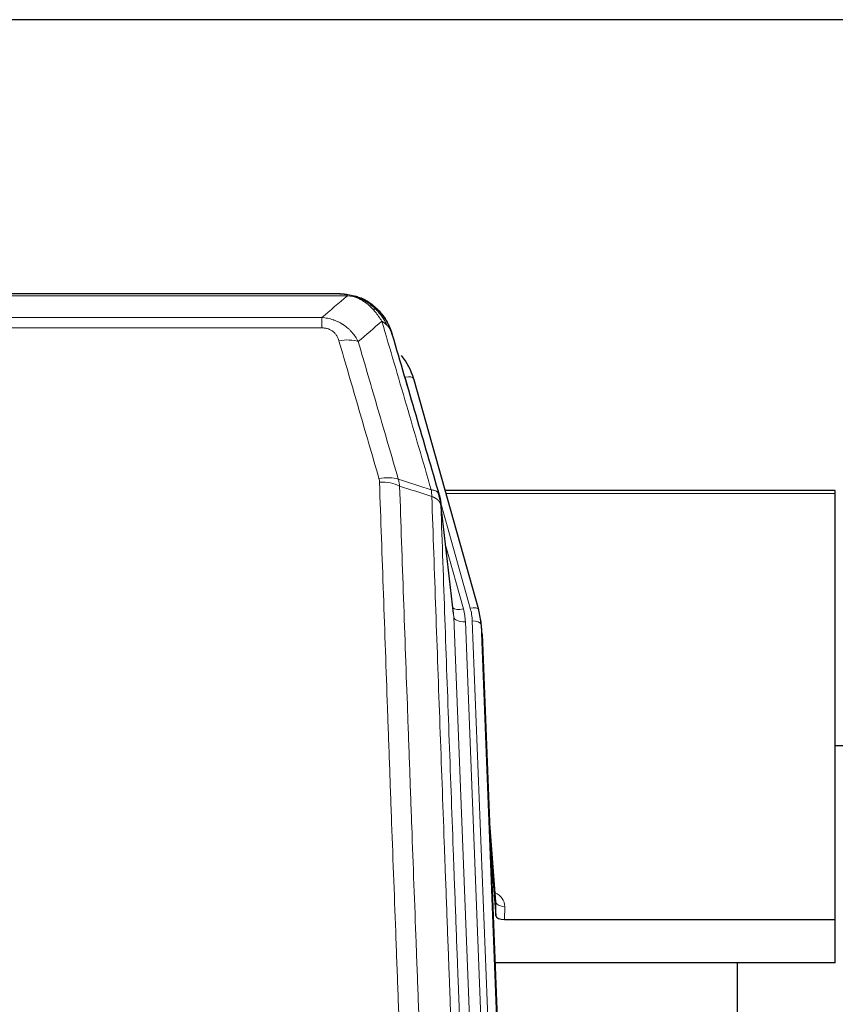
# Model space of a CAD drawing. Header units: inches. Extents: x 0 to 23760, y -13 to 16800.
# Tile 62 of 209: x 5206 to 5485, y 8095 to 8431. Entities that reach past the tile are written whole.
import ezdxf

# ---------------------------------------------------------------- set-up
doc = ezdxf.new("R2010")
doc.units = ezdxf.units.IN
doc.layers.add('254', color=7, linetype='Continuous', true_color=0xffffff)

msp = doc.modelspace()

# ---------------------------------------------------------------- linework, layer by layer
at = {"layer": '254', "color": 2, "linetype": 'Continuous', "lineweight": 25}
for p, q in [((6582.8, 8431.154), (4983.308, 8431.154)), ((5315.868, 8337.528), (5097.747, 8337.528)), ((5322.81, 8336.051), (5322.91, 8336.023)), ((5363.035, 8229.55), (5340.861, 8308.436)), ((5484.808, 8270.265), (5351.589, 8270.265)), ((5484.808, 8269.235), (5484.808, 8270.265)), ((5484.808, 8123.766), (5484.808, 8269.235)), ((5354.415, 8228.23), (5349.999, 8266.749)), ((5363.054, 8229.453), (5363.035, 8229.55)), ((5364.09, 8222.829), (5363.716, 8226.087)), ((5364.212, 8221.244), (5376.779, 7902.032)), ((5487.802, 8183.031), (5484.786, 8183.031)), ((5368.91, 8129.773), (5366.703, 8157.972)), ((5367.084, 8148.298), (5368.906, 8125.017)), ((5368.906, 8125.017), (5368.917, 8129.593)), ((5371.905, 8123.766), (5484.808, 8123.766)), ((5484.808, 8108.956), (5484.808, 8123.766)), ((5484.808, 8108.956), (5368.633, 8108.956)), ((5451.468, 7883.572), (5451.468, 8108.955))]:
    msp.add_line(p, q, dxfattribs=at)
at = {"layer": '254', "color": 110, "linetype": 'Continuous', "lineweight": 13}
for p, q in [((5318.21, 8336.865), (5095.405, 8336.865)), ((5322.91, 8336.023), (5322.979, 8335.866)), ((5104.136, 8329.397), (5309.479, 8329.397)), ((5309.479, 8329.397), (5309.479, 8325.864)), ((5309.479, 8325.864), (5104.136, 8325.864)), ((5342.698, 8292.198), (5337.973, 8309.009)), ((5484.808, 8269.235), (5351.876, 8269.235)), ((5360.147, 8230.123), (5350.074, 8265.957)), ((5354.505, 8227.056), (5350.128, 8265.237)), ((5351.774, 8251.268), (5357.8, 8229.831)), ((5367.571, 7895.162), (5354.505, 8227.056)), ((5371.417, 7897.249), (5358.497, 8225.43)), ((5373.623, 7901.145), (5360.844, 8225.722)), ((5364.212, 8221.244), (5363.838, 8224.502)), ((5363.838, 8224.502), (5376.533, 7902.038)), ((5368.917, 8129.593), (5366.71, 8157.781)), ((5371.915, 8128.182), (5371.905, 8123.766))]:
    msp.add_line(p, q, dxfattribs=at)
for centre, major_axis, ratio, start_param, end_param in [((5315.326, 8315.642), (9.598, 2.808), 0.562843, 0.6646512, 1.4076092), ((5337.973, 8307.624), (-2.888, -0.812), 0.4480327, 3.1416079, 4.5871119), ((5328.987, 8268.759), (9.604, 2.788), 0.5442898, 0.6684637, 1.414101), ((5329.175, 8267.587), (9.994, 0.345), 0.559112, 0.7940626, 1.551472), ((5357.8, 8231.678), (-3.851, -1.082), 0.4480327, 0.2500116, 1.4455193), ((5334.479, 8224.679), (-24.033, -0.038), 0.8858289, 3.1750594, 3.3842109), ((5360.147, 8228.738), (-2.888, -0.812), 0.4480327, 3.1416079, 4.5871119), ((5336.826, 8224.972), (-24.033, -0.038), 0.8858289, 3.1750594, 3.3842109), ((5358.497, 8227.277), (-3.997, -0.157), 0.4614673, 0.0341943, 1.5526308), ((5360.844, 8224.337), (-2.998, -0.118), 0.4614673, 3.175787, 4.6942235), ((5365.912, 8128.182), (-6.003, -0.046), 0.8757409, 3.1327535, 4.2284576), ((5371.915, 8129.637), (3, -0.007), 0.4848086, 3.1763596, 4.7135294)]:
    msp.add_ellipse(centre, major_axis=major_axis, ratio=ratio, start_param=start_param, end_param=end_param, dxfattribs=at)
at = {"layer": '254', "color": 2, "linetype": 'Continuous', "lineweight": 25}
for centre, major_axis, ratio, start_param, end_param in [((5314.666, 8302.423), (-27.014, -0.465), 0.8900028, 3.3708663, 3.7462667), ((5336.826, 8223.587), (-27.027, -0.37), 0.8864308, 3.1643526, 3.3735041), ((5371.904, 8125.06), (3, 0), 0.4313147, 3.1753737, 4.7125436)]:
    msp.add_ellipse(centre, major_axis=major_axis, ratio=ratio, start_param=start_param, end_param=end_param, dxfattribs=at)
at = {"layer": '254', "color": 110, "linetype": 'Continuous', "lineweight": 13}
for points in [[(5309.479, 8329.397), (5312.407, 8331.884), (5315.317, 8334.373), (5318.21, 8336.865)], [(5329.973, 8328.146), (5327.299, 8325.823), (5324.61, 8323.502), (5321.906, 8321.184)], [(5335.584, 8274.187), (5335.696, 8273.803), (5335.884, 8273.023), (5336.002, 8272.221), (5336.042, 8271.814)], [(5335.584, 8274.187), (5339.332, 8272.968), (5343.08, 8271.751), (5346.827, 8270.536)], [(5347.039, 8268.245), (5343.374, 8269.433), (5339.708, 8270.623), (5336.042, 8271.814)]]:
    msp.add_open_spline(points, degree=3, dxfattribs=at)
at = {"layer": '254', "color": 2, "linetype": 'Continuous', "lineweight": 25}
for points, degree in [([(5315.668, 8337.525), (5316.285, 8337.529), (5316.908, 8337.499), (5317.534, 8337.435)], 3), ([(5326.421, 8333.97), (5324.775, 8335.19), (5322.908, 8336.025)], 2), ([(5350.005, 8266.668), (5349.255, 8269.498)], 1)]:
    msp.add_open_spline(points, degree=degree, dxfattribs=at)
for points, knots in [([(5315.668, 8337.525), (5315.742, 8337.527), (5315.816, 8337.528), (5316.112, 8337.527), (5316.334, 8337.518), (5316.761, 8337.483), (5316.967, 8337.457), (5317.219, 8337.411), (5317.28, 8337.399), (5317.34, 8337.385)], [0, 0, 0, 0, 0.125, 0.125, 0.5, 0.5, 0.875, 0.875, 1, 1, 1, 1]), ([(5317.34, 8337.385), (5318.75, 8337.296), (5320.187, 8336.99), (5322.057, 8336.289), (5322.521, 8336.089), (5322.979, 8335.866)], [0, 0, 0, 0, 0.75, 0.75, 1, 1, 1, 1]), ([(5320.812, 8336.781), (5320.892, 8336.757), (5320.971, 8336.733), (5321.644, 8336.521), (5322.232, 8336.302), (5322.81, 8336.051)], [0, 0, 0, 0, 0.1180686, 0.1180686, 1, 1, 1, 1]), ([(5322.979, 8335.866), (5323.207, 8335.754), (5323.435, 8335.637), (5324.336, 8335.144), (5324.995, 8334.723), (5326.265, 8333.785), (5326.875, 8333.268), (5327.647, 8332.525), (5327.836, 8332.335), (5328.022, 8332.14)], [0, 0, 0, 0, 0.125, 0.125, 0.5, 0.5, 0.875, 0.875, 1, 1, 1, 1]), ([(5326.497, 8333.913), (5327.143, 8333.431), (5327.759, 8332.905), (5328.567, 8332.119), (5328.79, 8331.89), (5329.008, 8331.655)], [0, 0, 0, 0, 0.7159091, 0.7159091, 1, 1, 1, 1]), ([(5329.438, 8331.088), (5329.416, 8331.132), (5329.393, 8331.177), (5329.314, 8331.312), (5329.252, 8331.402), (5329.126, 8331.546), (5329.069, 8331.602), (5329.008, 8331.655)], [0, 0, 0, 0, 0.2280377, 0.2280377, 0.6912151, 0.6912151, 1, 1, 1, 1]), ([(5329.008, 8331.655), (5329.443, 8331.186), (5329.853, 8330.695), (5331.382, 8328.66), (5332.278, 8326.971), (5332.891, 8325.231)], [0, 0, 0, 0, 0.25, 0.25, 1, 1, 1, 1]), ([(5329.498, 8330.954), (5329.509, 8330.941), (5329.533, 8330.914), (5329.568, 8330.874), (5329.603, 8330.834), (5329.639, 8330.792), (5329.675, 8330.75), (5329.712, 8330.708), (5329.749, 8330.664), (5329.786, 8330.62), (5329.824, 8330.575), (5329.862, 8330.529), (5329.9, 8330.483), (5329.939, 8330.436), (5329.978, 8330.388), (5330.018, 8330.339), (5330.057, 8330.29), (5330.097, 8330.24), (5330.138, 8330.189), (5330.179, 8330.138), (5330.22, 8330.085), (5330.261, 8330.032), (5330.303, 8329.978), (5330.344, 8329.924), (5330.387, 8329.868), (5330.429, 8329.812), (5330.472, 8329.755), (5330.515, 8329.697), (5330.558, 8329.639), (5330.601, 8329.579), (5330.645, 8329.519), (5330.689, 8329.458), (5330.733, 8329.396), (5330.777, 8329.333), (5330.822, 8329.27), (5330.866, 8329.206), (5330.911, 8329.141), (5330.956, 8329.075), (5331.001, 8329.008), (5331.046, 8328.94), (5331.092, 8328.872), (5331.137, 8328.802), (5331.183, 8328.732), (5331.229, 8328.661), (5331.275, 8328.589), (5331.321, 8328.516), (5331.367, 8328.443), (5331.413, 8328.368), (5331.459, 8328.293), (5331.505, 8328.216), (5331.551, 8328.139), (5331.597, 8328.061), (5331.644, 8327.982), (5331.69, 8327.902), (5331.736, 8327.822), (5331.782, 8327.74), (5331.828, 8327.657), (5331.875, 8327.574), (5331.921, 8327.489), (5331.967, 8327.404), (5332.013, 8327.318), (5332.058, 8327.231), (5332.104, 8327.143), (5332.15, 8327.054), (5332.195, 8326.964), (5332.24, 8326.873), (5332.286, 8326.781), (5332.331, 8326.688), (5332.375, 8326.594), (5332.42, 8326.5), (5332.464, 8326.404), (5332.508, 8326.307), (5332.552, 8326.21), (5332.596, 8326.111), (5332.639, 8326.012), (5332.683, 8325.911), (5332.725, 8325.81), (5332.768, 8325.708), (5332.81, 8325.604), (5332.852, 8325.5), (5332.893, 8325.395), (5332.935, 8325.289), (5332.975, 8325.181), (5333.016, 8325.073), (5333.056, 8324.964), (5333.095, 8324.854), (5333.134, 8324.743), (5333.173, 8324.631), (5333.211, 8324.518), (5333.249, 8324.404), (5333.286, 8324.289), (5333.322, 8324.173), (5333.358, 8324.056), (5333.394, 8323.938), (5333.429, 8323.819), (5333.463, 8323.699), (5333.497, 8323.578), (5333.519, 8323.497), (5333.53, 8323.457)], [0, 0, 0, 0, 0.0060657, 0.012223, 0.0184718, 0.0248123, 0.0312443, 0.0377679, 0.0443831, 0.0510899, 0.0578883, 0.0647782, 0.0717598, 0.0788329, 0.0859977, 0.093254, 0.1006019, 0.1080414, 0.1155725, 0.1231952, 0.1309095, 0.1387154, 0.1466129, 0.1546019, 0.1626826, 0.1708549, 0.1791188, 0.1874742, 0.1959213, 0.20446, 0.2130903, 0.2218121, 0.2306256, 0.2395307, 0.2485274, 0.2576156, 0.2667955, 0.276067, 0.2854301, 0.2948848, 0.3044311, 0.314069, 0.3237985, 0.3336196, 0.3435324, 0.3535367, 0.3636326, 0.3738202, 0.3840993, 0.3944701, 0.4049324, 0.4154864, 0.426132, 0.4368691, 0.4476979, 0.4586183, 0.4696303, 0.480734, 0.4919292, 0.503216, 0.5145945, 0.5260645, 0.5376262, 0.5492795, 0.5610244, 0.5728609, 0.584789, 0.5968087, 0.60892, 0.621123, 0.6334175, 0.6458037, 0.6582815, 0.6708509, 0.6835119, 0.6962645, 0.7091087, 0.7220445, 0.735072, 0.748191, 0.7614017, 0.774704, 0.7880979, 0.8015834, 0.8151605, 0.8288293, 0.8425896, 0.8564416, 0.8703852, 0.8844204, 0.8985472, 0.9127656, 0.9270756, 0.9414773, 0.9559705, 0.9705554, 0.9852319, 1, 1, 1, 1]), ([(5333.53, 8323.457), (5333.472, 8323.767), (5333.39, 8324.071), (5333.177, 8324.664), (5333.046, 8324.952), (5332.891, 8325.231)], [0, 0, 0, 0, 0.5, 0.5, 1, 1, 1, 1]), ([(5333.53, 8323.457), (5334.86, 8318.935), (5336.193, 8314.402), (5338.86, 8305.315), (5340.196, 8300.761), (5344.207, 8287.068), (5346.886, 8277.899), (5349.572, 8268.687)], [0, 0, 0, 0, 0.25, 0.25, 0.5, 0.5, 1, 1, 1, 1]), ([(5349.572, 8268.687), (5349.577, 8268.67), (5349.587, 8268.636), (5349.602, 8268.584), (5349.618, 8268.53), (5349.633, 8268.476), (5349.648, 8268.42), (5349.664, 8268.363), (5349.679, 8268.305), (5349.694, 8268.246), (5349.71, 8268.186), (5349.725, 8268.124), (5349.741, 8268.062), (5349.756, 8267.998), (5349.771, 8267.933), (5349.786, 8267.868), (5349.801, 8267.801), (5349.816, 8267.732), (5349.831, 8267.663), (5349.846, 8267.593), (5349.861, 8267.521), (5349.875, 8267.448), (5349.889, 8267.374), (5349.903, 8267.299), (5349.917, 8267.223), (5349.931, 8267.145), (5349.944, 8267.067), (5349.965, 8266.94), (5349.991, 8266.771), (5350.019, 8266.564), (5350.043, 8266.372), (5350.062, 8266.195), (5350.078, 8266.033), (5350.091, 8265.885), (5350.101, 8265.753), (5350.109, 8265.636), (5350.115, 8265.534), (5350.119, 8265.447), (5350.123, 8265.376), (5350.125, 8265.319), (5350.127, 8265.278), (5350.128, 8265.253), (5350.128, 8265.24), (5350.128, 8265.237)], [0, 0, 0, 0, 0.0155037, 0.0313049, 0.0474035, 0.0637997, 0.0804935, 0.097485, 0.1147743, 0.1323613, 0.1502462, 0.1684289, 0.1869096, 0.2056883, 0.224765, 0.2441397, 0.2638126, 0.2837835, 0.3040527, 0.32462, 0.3454856, 0.3666494, 0.3881116, 0.409872, 0.4319308, 0.454288, 0.4769435, 0.4998975, 0.5635611, 0.6228928, 0.6778927, 0.7285606, 0.7748966, 0.8169007, 0.8545729, 0.8879131, 0.9169214, 0.9415977, 0.9619421, 0.9779545, 0.989635, 0.9969835, 1, 1, 1, 1])]:
    msp.add_open_spline(points, degree=3, knots=knots, dxfattribs=at)
at = {"layer": '254', "color": 110, "linetype": 'Continuous', "lineweight": 13}
for points, knots in [([(5317.34, 8337.385), (5317.458, 8337.358), (5317.568, 8337.328), (5317.817, 8337.241), (5317.942, 8337.179), (5318.128, 8337.037), (5318.189, 8336.957), (5318.21, 8336.865)], [0, 0, 0, 0, 0.25, 0.25, 0.625, 0.625, 1, 1, 1, 1]), ([(5318.21, 8336.865), (5319.431, 8336.763), (5320.607, 8336.469), (5322.101, 8335.843), (5322.468, 8335.666), (5322.828, 8335.472)], [0, 0, 0, 0, 0.75, 0.75, 1, 1, 1, 1]), ([(5322.979, 8335.866), (5322.98, 8335.836), (5322.979, 8335.804), (5322.965, 8335.718), (5322.949, 8335.663), (5322.901, 8335.559), (5322.869, 8335.51), (5322.828, 8335.472)], [0, 0, 0, 0, 0.25, 0.25, 0.625, 0.625, 1, 1, 1, 1]), ([(5322.828, 8335.472), (5323.009, 8335.375), (5323.187, 8335.273), (5323.894, 8334.848), (5324.409, 8334.49), (5325.403, 8333.703), (5325.882, 8333.275), (5326.497, 8332.666), (5326.648, 8332.511), (5326.798, 8332.353)], [0, 0, 0, 0, 0.125, 0.125, 0.5, 0.5, 0.875, 0.875, 1, 1, 1, 1]), ([(5309.479, 8329.397), (5309.814, 8329.374), (5310.147, 8329.34), (5310.81, 8329.253), (5311.138, 8329.199), (5312.114, 8329.007), (5312.752, 8328.839), (5313.455, 8328.602), (5313.532, 8328.575), (5313.688, 8328.52), (5313.765, 8328.492), (5313.997, 8328.405), (5314.15, 8328.345), (5314.604, 8328.157), (5315.199, 8327.887), (5315.772, 8327.579), (5316.193, 8327.334), (5316.402, 8327.208), (5316.607, 8327.077), (5316.743, 8326.988), (5316.811, 8326.943), (5317.417, 8326.534), (5317.925, 8326.138), (5318.644, 8325.498), (5318.877, 8325.278), (5319.215, 8324.935), (5319.326, 8324.82), (5319.544, 8324.584), (5319.652, 8324.464), (5320.179, 8323.859), (5320.567, 8323.352), (5321.282, 8322.298), (5321.609, 8321.751), (5321.906, 8321.184)], [0, 0, 0, 0, 0.0625, 0.0625, 0.125, 0.125, 0.25, 0.25, 0.265625, 0.265625, 0.28125, 0.28125, 0.3125, 0.3125, 0.375, 0.4375, 0.4375, 0.46875, 0.484375, 0.484375, 0.5, 0.5, 0.625, 0.625, 0.6875, 0.6875, 0.71875, 0.71875, 0.75, 0.75, 0.875, 0.875, 1, 1, 1, 1]), ([(5328.022, 8332.14), (5327.923, 8332.167), (5327.822, 8332.19), (5327.565, 8332.24), (5327.408, 8332.264), (5327.097, 8332.308), (5326.944, 8332.329), (5326.798, 8332.353)], [0, 0, 0, 0, 0.25, 0.25, 0.625, 0.625, 1, 1, 1, 1]), ([(5326.798, 8332.353), (5327.097, 8332.036), (5327.387, 8331.709), (5328.514, 8330.359), (5329.28, 8329.261), (5329.973, 8328.146)], [0, 0, 0, 0, 0.25, 0.25, 1, 1, 1, 1]), ([(5329.008, 8331.655), (5328.977, 8331.682), (5328.945, 8331.708), (5328.81, 8331.81), (5328.697, 8331.88), (5328.448, 8332.002), (5328.312, 8332.054), (5328.12, 8332.113), (5328.071, 8332.127), (5328.022, 8332.14)], [0, 0, 0, 0, 0.125, 0.125, 0.5, 0.5, 0.875, 0.875, 1, 1, 1, 1]), ([(5328.022, 8332.14), (5328.393, 8331.751), (5328.75, 8331.345), (5330.111, 8329.662), (5330.982, 8328.268), (5331.68, 8326.815)], [0, 0, 0, 0, 0.25, 0.25, 1, 1, 1, 1]), ([(5309.479, 8325.864), (5309.662, 8325.864), (5309.844, 8325.857), (5310.208, 8325.831), (5310.388, 8325.811), (5310.743, 8325.758), (5310.919, 8325.724), (5311.265, 8325.642), (5311.436, 8325.594), (5311.647, 8325.524), (5311.689, 8325.509), (5311.773, 8325.479), (5311.897, 8325.433), (5312.019, 8325.383), (5312.257, 8325.278), (5312.565, 8325.125), (5312.852, 8324.946), (5313.026, 8324.827), (5313.06, 8324.802), (5313.128, 8324.753), (5313.162, 8324.728), (5313.262, 8324.652), (5313.326, 8324.6), (5313.516, 8324.441), (5313.635, 8324.33), (5313.862, 8324.102), (5313.969, 8323.984), (5314.172, 8323.741), (5314.268, 8323.616), (5314.38, 8323.456), (5314.403, 8323.424), (5314.447, 8323.359), (5314.468, 8323.326), (5314.532, 8323.228), (5314.573, 8323.162), (5314.692, 8322.962), (5314.765, 8322.828), (5314.902, 8322.555), (5314.966, 8322.418), (5315.142, 8322), (5315.242, 8321.717), (5315.326, 8321.428)], [0, 0, 0, 0, 0.0625, 0.0625, 0.125, 0.125, 0.1875, 0.1875, 0.25, 0.25, 0.265625, 0.265625, 0.28125, 0.3125, 0.3125, 0.375, 0.4375, 0.4375, 0.453125, 0.453125, 0.46875, 0.46875, 0.5, 0.5, 0.5625, 0.5625, 0.625, 0.625, 0.6875, 0.6875, 0.703125, 0.703125, 0.71875, 0.71875, 0.75, 0.75, 0.8125, 0.8125, 0.875, 0.875, 1, 1, 1, 1]), ([(5331.68, 8326.815), (5331.434, 8327.063), (5331.168, 8327.298), (5330.597, 8327.742), (5330.294, 8327.951), (5329.973, 8328.146)], [0, 0, 0, 0, 0.5, 0.5, 1, 1, 1, 1]), ([(5346.827, 8270.536), (5344.005, 8280.229), (5341.189, 8289.877), (5336.976, 8304.28), (5335.573, 8309.069), (5332.77, 8318.625), (5331.371, 8323.391), (5329.973, 8328.146)], [0, 0, 0, 0, 0.5, 0.5, 0.75, 0.75, 1, 1, 1, 1]), ([(5332.891, 8325.231), (5332.734, 8325.516), (5332.554, 8325.791), (5332.15, 8326.32), (5331.925, 8326.574), (5331.68, 8326.815)], [0, 0, 0, 0, 0.5, 0.5, 1, 1, 1, 1]), ([(5328.987, 8274.357), (5326.702, 8282.263), (5324.42, 8290.138), (5321.005, 8301.906), (5319.868, 8305.821), (5317.595, 8313.636), (5316.46, 8317.536), (5315.326, 8321.428)], [0, 0, 0, 0, 0.5, 0.5, 0.75, 0.75, 1, 1, 1, 1]), ([(5321.906, 8321.184), (5323.041, 8317.298), (5324.178, 8313.404), (5326.453, 8305.601), (5327.592, 8301.692), (5331.011, 8289.943), (5333.295, 8282.08), (5335.584, 8274.187)], [0, 0, 0, 0, 0.25, 0.25, 0.5, 0.5, 1, 1, 1, 1]), ([(5328.987, 8274.357), (5329.043, 8274.164), (5329.087, 8273.969), (5329.149, 8273.576), (5329.168, 8273.379), (5329.175, 8273.18)], [0, 0, 0, 0, 0.5, 0.5, 1, 1, 1, 1]), ([(5341.133, 7954.177), (5340.576, 7968.008), (5339.475, 7995.538), (5337.867, 8036.442), (5336.825, 8063.45), (5336.054, 8083.608), (5335.672, 8093.663), (5335.294, 8103.681), (5335.042, 8110.352), (5334.917, 8113.683), (5334.293, 8130.318), (5333.802, 8143.555), (5333.077, 8163.304), (5332.837, 8169.869), (5332.361, 8182.959), (5332.125, 8189.486), (5331.423, 8209.009), (5330.503, 8234.889), (5329.612, 8260.467), (5329.175, 8273.18)], [0, 0, 0, 0, 0.125, 0.25, 0.375, 0.375, 0.4375, 0.46875, 0.46875, 0.5, 0.5, 0.625, 0.625, 0.6875, 0.6875, 0.75, 0.75, 0.875, 1, 1, 1, 1]), ([(5336.042, 8271.814), (5336.48, 8259.117), (5337.372, 8233.571), (5338.294, 8207.724), (5338.997, 8188.226), (5339.233, 8181.708), (5339.709, 8168.634), (5339.95, 8162.078), (5340.676, 8142.354), (5341.168, 8129.134), (5341.792, 8112.519), (5341.918, 8109.192), (5342.169, 8102.53), (5342.548, 8092.525), (5342.931, 8082.483), (5343.703, 8062.35), (5344.746, 8035.376), (5346.356, 7994.524), (5347.458, 7967.029), (5348.016, 7953.216)], [0, 0, 0, 0, 0.125, 0.25, 0.25, 0.3125, 0.3125, 0.375, 0.375, 0.5, 0.5, 0.53125, 0.53125, 0.5625, 0.625, 0.625, 0.75, 0.875, 1, 1, 1, 1]), ([(5349.572, 8268.687), (5349.551, 8268.934), (5349.473, 8269.165), (5349.21, 8269.584), (5349.024, 8269.772), (5348.552, 8270.094), (5348.267, 8270.228), (5347.608, 8270.432), (5347.236, 8270.502), (5346.827, 8270.536)], [0, 0, 0, 0, 0.25, 0.25, 0.5, 0.5, 0.75, 0.75, 1, 1, 1, 1]), ([(5346.827, 8270.536), (5346.902, 8270.164), (5346.944, 8269.792), (5347.003, 8269.033), (5347.018, 8268.647), (5347.039, 8268.245)], [0, 0, 0, 0, 0.5, 0.5, 1, 1, 1, 1]), ([(5350.128, 8265.237), (5350.127, 8265.245), (5350.126, 8265.261), (5350.123, 8265.284), (5350.119, 8265.308), (5350.116, 8265.332), (5350.112, 8265.355), (5350.108, 8265.379), (5350.104, 8265.402), (5350.099, 8265.426), (5350.094, 8265.45), (5350.089, 8265.473), (5350.084, 8265.497), (5350.078, 8265.52), (5350.072, 8265.544), (5350.066, 8265.567), (5350.06, 8265.591), (5350.053, 8265.614), (5350.046, 8265.638), (5350.039, 8265.661), (5350.032, 8265.684), (5350.024, 8265.708), (5350.016, 8265.731), (5350.008, 8265.754), (5350, 8265.778), (5349.991, 8265.801), (5349.982, 8265.824), (5349.973, 8265.847), (5349.964, 8265.871), (5349.954, 8265.894), (5349.944, 8265.917), (5349.934, 8265.94), (5349.924, 8265.963), (5349.913, 8265.986), (5349.902, 8266.009), (5349.891, 8266.032), (5349.88, 8266.055), (5349.868, 8266.078), (5349.856, 8266.1), (5349.844, 8266.123), (5349.832, 8266.146), (5349.819, 8266.169), (5349.806, 8266.191), (5349.793, 8266.214), (5349.78, 8266.237), (5349.766, 8266.259), (5349.753, 8266.282), (5349.738, 8266.304), (5349.724, 8266.327), (5349.71, 8266.349), (5349.695, 8266.371), (5349.68, 8266.394), (5349.664, 8266.416), (5349.649, 8266.438), (5349.633, 8266.46), (5349.617, 8266.482), (5349.601, 8266.504), (5349.584, 8266.526), (5349.567, 8266.548), (5349.55, 8266.57), (5349.533, 8266.592), (5349.516, 8266.614), (5349.498, 8266.636), (5349.48, 8266.657), (5349.462, 8266.679), (5349.443, 8266.7), (5349.425, 8266.722), (5349.406, 8266.743), (5349.387, 8266.765), (5349.367, 8266.786), (5349.348, 8266.808), (5349.328, 8266.829), (5349.308, 8266.85), (5349.288, 8266.871), (5349.267, 8266.892), (5349.246, 8266.913), (5349.219, 8266.94), (5349.185, 8266.973), (5349.144, 8267.012), (5349.103, 8267.051), (5349.06, 8267.089), (5349.017, 8267.127), (5348.973, 8267.164), (5348.928, 8267.202), (5348.883, 8267.239), (5348.836, 8267.276), (5348.789, 8267.312), (5348.741, 8267.348), (5348.693, 8267.384), (5348.643, 8267.42), (5348.593, 8267.455), (5348.542, 8267.49), (5348.49, 8267.524), (5348.438, 8267.559), (5348.385, 8267.592), (5348.331, 8267.626), (5348.276, 8267.659), (5348.221, 8267.692), (5348.165, 8267.724), (5348.108, 8267.757), (5348.051, 8267.788), (5347.992, 8267.82), (5347.934, 8267.851), (5347.874, 8267.882), (5347.814, 8267.912), (5347.753, 8267.942), (5347.691, 8267.971), (5347.629, 8268.001), (5347.566, 8268.029), (5347.502, 8268.058), (5347.438, 8268.086), (5347.373, 8268.113), (5347.308, 8268.141), (5347.241, 8268.167), (5347.175, 8268.194), (5347.107, 8268.22), (5347.062, 8268.237), (5347.039, 8268.245)], [0, 0, 0, 0, 0.0066687, 0.0133374, 0.0200061, 0.0266746, 0.0333432, 0.0400116, 0.0466801, 0.0533484, 0.0600168, 0.066685, 0.0733532, 0.0800214, 0.0866895, 0.0933575, 0.1000255, 0.1066935, 0.1133614, 0.1200292, 0.126697, 0.1333647, 0.1400324, 0.1467001, 0.1533676, 0.1600352, 0.1667026, 0.1733701, 0.1800374, 0.1867047, 0.193372, 0.2000392, 0.2067064, 0.2133735, 0.2200405, 0.2267075, 0.2333745, 0.2400414, 0.2467082, 0.253375, 0.2600418, 0.2667085, 0.2733751, 0.2800417, 0.2867082, 0.2933747, 0.3000412, 0.3067075, 0.3133739, 0.3200401, 0.3267064, 0.3333725, 0.3400387, 0.3467047, 0.3533708, 0.3600367, 0.3667026, 0.3733685, 0.3800343, 0.3867001, 0.3933658, 0.4000315, 0.4066971, 0.4133626, 0.4200281, 0.4266936, 0.433359, 0.4400243, 0.4466896, 0.4533549, 0.4600201, 0.4666852, 0.4733503, 0.4800154, 0.4866804, 0.4933453, 0.5000102, 0.5125098, 0.5250093, 0.5375088, 0.5500082, 0.5625077, 0.5750071, 0.5875066, 0.600006, 0.6125054, 0.6250049, 0.6375043, 0.6500037, 0.6625032, 0.6750026, 0.6875021, 0.7000016, 0.7125011, 0.7250006, 0.7375001, 0.7499997, 0.7624993, 0.7749989, 0.7874985, 0.7999982, 0.812498, 0.8249977, 0.8374975, 0.8499974, 0.8624973, 0.8749972, 0.8874972, 0.8999973, 0.9124974, 0.9249976, 0.9374978, 0.9499981, 0.9624985, 0.9749989, 0.9874994, 1, 1, 1, 1]), ([(5359.268, 7944.349), (5358.697, 7958.402), (5357.569, 7986.373), (5355.924, 8027.924), (5354.857, 8055.356), (5354.069, 8075.828), (5353.678, 8086.039), (5353.226, 8097.908), (5353.034, 8102.985), (5352.906, 8106.368), (5352.842, 8108.058), (5352.523, 8116.503), (5352.144, 8126.611), (5351.706, 8138.354), (5351.519, 8143.377), (5351.395, 8146.723), (5351.333, 8148.395), (5350.777, 8163.431), (5349.804, 8190.006), (5348.393, 8229.4), (5347.485, 8255.349), (5347.039, 8268.245)], [0, 0, 0, 0, 0.125, 0.25, 0.375, 0.375, 0.4375, 0.46875, 0.484375, 0.484375, 0.5, 0.5, 0.5625, 0.59375, 0.609375, 0.609375, 0.625, 0.625, 0.75, 0.875, 1, 1, 1, 1]), ([(5350.128, 8265.237), (5350.573, 8252.389), (5351.479, 8226.538), (5352.886, 8187.295), (5353.856, 8160.821), (5354.411, 8145.842), (5354.472, 8144.176), (5354.596, 8140.843), (5354.782, 8135.839), (5355.219, 8124.14), (5355.597, 8114.071), (5355.915, 8105.658), (5355.979, 8103.974), (5356.107, 8100.604), (5356.299, 8095.546), (5356.749, 8083.722), (5357.139, 8073.55), (5357.925, 8053.155), (5358.989, 8025.827), (5360.629, 7984.433), (5361.754, 7956.568), (5362.324, 7942.569)], [0, 0, 0, 0, 0.125, 0.25, 0.375, 0.375, 0.390625, 0.390625, 0.40625, 0.4375, 0.5, 0.5, 0.515625, 0.515625, 0.53125, 0.5625, 0.625, 0.625, 0.75, 0.875, 1, 1, 1, 1])]:
    msp.add_open_spline(points, degree=3, knots=knots, dxfattribs=at)

doc.saveas('drawing.dxf')
